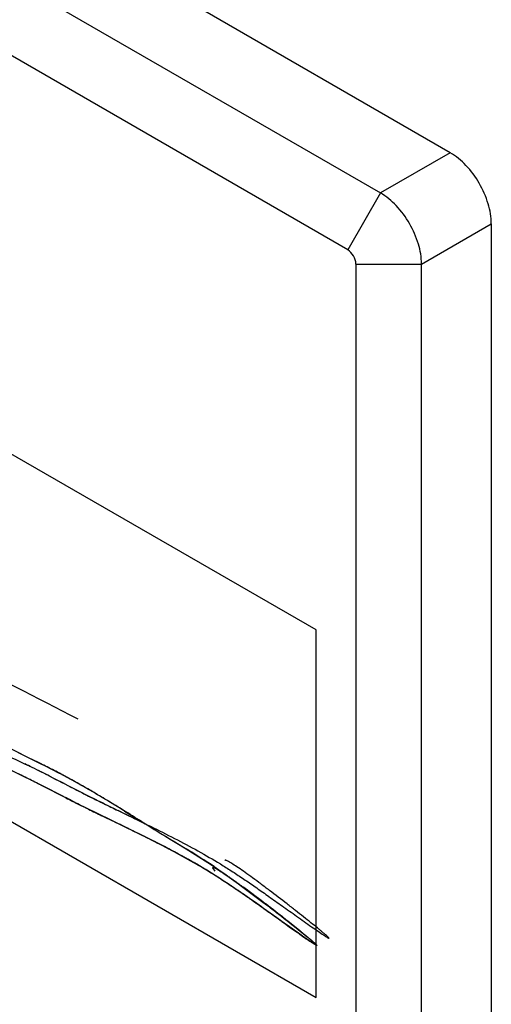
# Model space of a CAD drawing. Header units: inches. Extents: x 3 to 177, y 3 to 114.
# Tile 44 of 95: x 155.284 to 155.497, y 69.877 to 70.323. Entities that reach past the tile are written whole.
import ezdxf

# ---------------------------------------------------------------- set-up
doc = ezdxf.new("R2010")
doc.units = ezdxf.units.IN
doc.header["$LTSCALE"] = 9.973333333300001
doc.header["$MEASUREMENT"] = 0
doc.linetypes.add('DOT', pattern=[0.2, 0.1, -0.1])
doc.layers.get('0').update_dxf_attribs({"linetype": 'CONTINUOUS'})
doc.layers.add('05_ALL_CURVES', color=7, linetype='CONTINUOUS')

msp = doc.modelspace()

# ---------------------------------------------------------------- linework, layer by layer
at = {"color": 7, "linetype": 'Continuous'}
for p, q in [((155.4787661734, 70.262501), (154.959105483, 70.5625204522)), ((154.927554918, 70.5443048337), (155.4472156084, 70.2442853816)), ((155.4323682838, 70.21856891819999), (154.9127075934, 70.5185883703)), ((155.4787661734, 70.262501), (155.4472156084, 70.2442853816)), ((155.4472156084, 70.2442853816), (155.4323682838, 70.21856891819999)), ((155.4657749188, 70.2121398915), (155.4973254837, 70.2303555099)), ((155.4973254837, 70.2303555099), (155.4973254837, 67.5408265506)), ((155.4360801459, 70.21213982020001), (155.4657749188, 70.2121398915)), ((155.4360801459, 70.21213982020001), (155.4360801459, 67.5226108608)), ((155.4657749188, 67.5226109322), (155.4657749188, 70.2121398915)), ((155.2760776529, 69.9949127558), (155.2879092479, 69.9888783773)), ((155.2833555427, 69.99115838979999), (155.2942079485, 69.9857297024)), ((155.2879092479, 69.9888783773), (155.2923435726, 69.98666549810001)), ((155.2923435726, 69.98666549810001), (155.3019465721, 69.9817492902)), ((155.2872318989, 69.9795587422), (155.2864268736, 69.97995941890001)), ((155.2994833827, 69.9794044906), (155.2975776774, 69.9803709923)), ((155.2981355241, 69.98009097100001), (155.3003711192, 69.9789543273)), ((155.3003675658, 69.9789550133), (155.2994833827, 69.9794044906)), ((155.3034883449, 69.9773629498), (155.3003675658, 69.9789550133)), ((155.3059980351, 69.9760800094), (155.3034883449, 69.9773629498)), ((155.3083391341, 69.9748836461), (155.3059980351, 69.9760800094)), ((155.3093116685, 69.9743870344), (155.3083391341, 69.9748836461)), ((155.3104713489, 69.97379523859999), (155.3093116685, 69.9743870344)), ((155.2998851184, 69.9731441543), (155.2979205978, 69.9741484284)), ((155.3004302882, 69.9728654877), (155.2998851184, 69.9731441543)), ((155.3049036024, 69.97058071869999), (155.3004302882, 69.9728654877)), ((155.3049136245, 69.970575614), (155.3010528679, 69.9725464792)), ((155.3073085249, 69.96935909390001), (155.3049036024, 69.97058071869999)), ((155.3128762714, 69.972573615), (155.3104713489, 69.97379523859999)), ((155.3129232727, 69.9665394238), (155.3119474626, 69.9670245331)), ((155.3132834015, 69.9663592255), (155.3119519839, 69.9670334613)), ((155.3140105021, 69.966000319), (155.3129232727, 69.9665394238)), ((155.3404649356, 69.9530594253), (155.3132834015, 69.9663592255)), ((155.3151420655, 69.96544081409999), (155.3140105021, 69.966000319)), ((155.3214815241, 69.968274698), (155.3201563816, 69.9689287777)), ((155.3207574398, 69.96862956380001), (155.3408651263, 69.9588112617)), ((155.3220359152, 69.9680017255), (155.3214815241, 69.968274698)), ((155.3262156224, 69.96003006), (155.3211891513, 69.9624757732)), ((155.3317833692, 69.96324458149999), (155.3285462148, 69.9648181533)), ((155.3314489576, 69.9646313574), (155.3431434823, 69.9573978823)), ((155.3330574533, 69.9626260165), (155.3317833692, 69.96324458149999)), ((155.3368504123, 69.9607810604), (155.3330574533, 69.9626260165)), ((155.3294547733, 69.9584562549), (155.3271009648, 69.9596002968)), ((155.3407929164, 69.9588570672), (155.3368504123, 69.9607810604)), ((155.3393285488, 69.95976197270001), (155.3407929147, 69.9588535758)), ((155.3404667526, 69.9530629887), (155.3398007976, 69.9533922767)), ((155.3525841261, 69.9468795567), (155.3404649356, 69.9530594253)), ((155.3408705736, 69.9528689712), (155.3404667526, 69.9530629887)), ((155.3500877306, 69.9531237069), (155.3593257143, 69.9475192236)), ((155.3534371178, 69.9510902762), (155.3561590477, 69.94943715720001)), ((155.3561590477, 69.94943715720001), (155.3593262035, 69.9475189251)), ((155.362749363, 69.9411439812), (155.3525841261, 69.9468795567)), ((155.3593257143, 69.9475192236), (155.3691857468, 69.941291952)), ((155.3723659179, 69.9374006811), (155.3713129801, 69.9389570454)), ((155.3723659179, 69.9374006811), (155.3713203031, 69.93890880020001)), ((155.3719398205, 69.9394591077), (155.3851068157, 69.9301777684)), ((155.3837953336, 69.9311382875), (155.3946699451, 69.9230023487)), ((155.3966051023, 69.9188860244), (155.394421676, 69.92043658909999)), ((155.3996810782, 69.9166990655), (155.3966051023, 69.9188860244)), ((155.4025931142, 69.91462766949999), (155.3996810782, 69.9166990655)), ((155.4028677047, 69.91667056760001), (155.4138270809, 69.90791987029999)), ((155.4106585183, 69.90891530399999), (155.4096575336, 69.9096196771)), ((155.4183371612, 69.903841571), (155.4151776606, 69.9057837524))]:
    msp.add_line(p, q, dxfattribs=at)
for centre, radius, start, end in [((155.0999051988, 69.6068425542), 0.4171382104, 63.8042431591, 64.57036756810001), ((155.0974773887, 69.5936489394), 0.4353906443, 63.813304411, 64.29850840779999), ((155.0756722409, 69.5483837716), 0.4856325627, 63.86266618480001, 64.1229766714), ((154.9724889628, 69.3394217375), 0.7186812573, 63.05616798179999, 63.816506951), ((154.9696120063, 69.3344549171), 0.7244079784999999, 63.39554234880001, 63.7848531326), ((155.0853499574, 69.5699774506), 0.4652650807, 62.48229347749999, 63.3268006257), ((155.0327918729, 69.4691882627), 0.5702809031, 63.54610032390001, 63.861090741), ((154.9619940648, 69.3270946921), 0.7290329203, 63.5755063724, 63.7842259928), ((154.8709372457, 69.14549962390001), 0.9321780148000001, 63.0745897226, 63.4753506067), ((154.8793505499, 69.1547097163), 0.9255433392, 63.13614636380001, 63.3825752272), ((155.1401452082, 69.6756640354), 0.3462184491, 61.20913256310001, 62.44366095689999), ((155.1495415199, 69.69322839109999), 0.3262998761, 61.2722134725, 62.1556950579), ((155.109610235, 69.6206427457), 0.4091441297, 59.7060298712, 61.25427959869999), ((155.1183410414, 69.6363358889), 0.3911862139, 59.96483740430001, 61.18455170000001), ((154.5787487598, 68.5682921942), 1.5791263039, 62.90778887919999, 63.10588845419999), ((155.9061110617, 71.1435883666), 1.3127082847, 242.9526257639, 243.2064491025), ((155.0300600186, 69.4829670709), 0.5681479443, 59.0695309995, 59.99906500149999), ((155.8771358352, 71.0940089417), 1.2607698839, 243.0079226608, 243.167747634), ((155.7663814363, 70.8675765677), 1.0033430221, 243.1283020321, 243.2781830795), ((155.686439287, 70.7091744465), 0.8259115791, 243.2247096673, 243.7197913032), ((155.6958757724, 70.7277060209), 0.8467071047, 243.2837052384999, 243.4575197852), ((155.0132220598, 69.45456884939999), 0.6011623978, 59.03098922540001, 59.75821485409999), ((155.8138535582, 70.9674092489), 1.1138672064, 243.5383174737, 243.689975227), ((154.8515460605, 69.1856190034), 0.914966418, 58.41812510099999, 59.05126886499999), ((154.8625667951, 69.2034620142), 0.8939962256, 58.3668299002, 59.0331958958), ((155.7228167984, 70.7892272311), 0.919146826, 243.1241582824, 243.447884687), ((155.9433667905, 71.239031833), 1.4201057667, 243.7442414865, 244.0159684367), ((156.1063949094, 71.5637413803), 1.7780900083, 243.8243518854, 244.0578739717), ((154.1830764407, 68.0969027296), 2.1925244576, 58.1726722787, 58.43679030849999), ((154.27886535, 67.7967354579), 2.4034922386, 63.9073240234, 64.08039569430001), ((156.187883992, 71.32434501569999), 1.6069007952, 238.1863476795, 238.7153885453), ((156.1073380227, 71.1912057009), 1.4513011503, 238.2267992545, 238.548719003), ((154.7441999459, 68.7481028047), 1.3444192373, 63.7034503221, 63.8849463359), ((155.1979580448, 69.6559168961), 0.3295520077, 63.7874864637, 64.3001337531), ((155.2057592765, 69.6714928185), 0.3121320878, 61.3140362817, 63.80934051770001), ((155.2110615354, 69.6812486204), 0.3010285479, 60.51320574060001, 61.3080618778), ((155.2114202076, 69.681896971), 0.3002876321, 60.33231714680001, 60.51188539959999), ((155.2075848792, 69.6970563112), 0.2928428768, 58.60882861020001, 58.7906660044), ((155.203876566, 69.690987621), 0.2999548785, 58.2150035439, 58.60797218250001), ((155.1918296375, 69.6716296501), 0.3227552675, 56.6668812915, 58.2072330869), ((155.207578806, 69.6751720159), 0.308032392, 59.75164042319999, 60.33060709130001), ((155.1923702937, 69.6493927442), 0.3379631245, 57.999555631, 59.7259420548), ((155.1833261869, 69.6584619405), 0.3384294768, 56.12931626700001, 56.6890910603), ((155.1748270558, 69.6212979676), 0.3710853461, 56.9448738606, 58.00120937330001), ((155.1714418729, 69.6159534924), 0.377411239, 55.8004775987, 56.95669139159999), ((155.0126952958, 69.4241128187), 0.6283248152, 53.34478474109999, 53.6507714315), ((154.9945123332, 69.3995303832), 0.6589011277, 52.4995506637, 53.644269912), ((155.1778669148, 69.6254538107), 0.3659423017, 55.3664454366, 55.79643054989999), ((155.1857901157, 69.6368120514), 0.3520937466, 53.66214752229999, 55.3768696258), ((155.0117621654, 69.4231262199), 0.6296734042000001, 53.03943407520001, 53.3302623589), ((154.9358129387, 69.3220577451), 0.7560977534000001, 52.8330615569, 53.0456300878), ((154.8658450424, 69.2299885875), 0.8717360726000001, 52.1962067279, 52.8242990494), ((154.8522676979, 69.2122812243), 0.8940496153, 51.98632770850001, 52.650151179), ((154.8499194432, 69.209255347), 0.8978797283, 51.9355577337, 52.57106671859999), ((154.865760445, 69.2295317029), 0.8721489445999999, 51.8420704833, 52.2102135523), ((156.5481116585, 71.5230427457), 1.9746421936, 234.54140451, 234.7926652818), ((155.0009928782, 69.4012312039), 0.6535890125, 51.1921056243, 51.86428513), ((155.1224056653, 69.5525141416), 0.4596108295, 51.0250459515, 51.1672234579), ((155.665892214, 70.2718150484), 0.4436670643, 234.8806136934, 235.3448675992), ((155.543801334, 70.0952868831), 0.2290316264, 235.3575004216, 235.8336267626)]:
    msp.add_arc(centre, radius, start, end, dxfattribs=at)
for points, knots in [([(155.4973254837, 70.2303555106), (155.4973254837, 70.23339814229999), (155.4961844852, 70.23981469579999), (155.4922058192, 70.2488301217), (155.4863875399, 70.256783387), (155.4814011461, 70.2609797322), (155.4787661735, 70.2625009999)], [0, 0, 0, 0, 0.2372507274, 0.5000018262, 0.7627527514, 1, 1, 1, 1]), ([(155.4657749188, 70.2121398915), (155.4657749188, 70.2151824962), (155.4646342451, 70.2215991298), (155.4606551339, 70.23061439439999), (155.4548372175, 70.2385679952), (155.4498505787, 70.24276411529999), (155.4472156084, 70.2442853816)], [0, 0, 0, 0, 0.2372480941, 0.5000010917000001, 0.7627534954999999, 1, 1, 1, 1]), ([(155.4360801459, 70.2121398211), (155.4360801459, 70.2134120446), (155.435210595, 70.2159239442), (155.4334699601, 70.2179328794), (155.4323682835, 70.2185689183)], [0, 0, 0, 0, 0.5000243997, 1, 1, 1, 1]), ([(155.3080496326, 69.9689837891), (155.2997979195, 69.9731567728), (155.2875743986, 69.9795528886), (155.271028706, 69.9873630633), (155.2585893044, 69.9924809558), (155.2462135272, 69.99689235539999), (155.2360100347, 70.0000311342), (155.2280605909, 70.0021945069), (155.2223241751, 70.0036230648), (155.2166289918, 70.0049067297), (155.2107088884, 70.00605856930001), (155.2043018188, 70.00706157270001), (155.1986340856, 70.00790159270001), (155.1941577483, 70.0094484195), (155.1910808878, 70.0112561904), (155.1885148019, 70.01396975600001), (155.1868571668, 70.017574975), (155.1859534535, 70.0215408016), (155.1855638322, 70.02630259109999), (155.1863287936, 70.0307503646), (155.1888310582, 70.03382412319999), (155.191291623, 70.0353608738), (155.1942759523, 70.0362445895), (155.1975038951, 70.0367272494), (155.2001996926, 70.0370818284), (155.2021943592, 70.0375064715), (155.2037338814, 70.0379926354), (155.2050977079, 70.03885595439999), (155.2054980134, 70.0403110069), (155.2052607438, 70.0416009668), (155.2045939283, 70.0430737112), (155.2035753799, 70.0447432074), (155.2022695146, 70.0465482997), (155.2002374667, 70.049066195), (155.1975374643, 70.05204828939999), (155.1942817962, 70.0552901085), (155.1911261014, 70.0580457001), (155.1871963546, 70.0609903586), (155.1823059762, 70.0637835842), (155.176300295, 70.0658890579), (155.1703567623, 70.0669945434), (155.1644899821, 70.0673956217), (155.1587316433, 70.0673978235), (155.1531246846, 70.0671940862), (155.1477561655, 70.06654937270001), (155.1427324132, 70.0652875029), (155.1381878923, 70.0631165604), (155.1343278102, 70.0600650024), (155.1307691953, 70.0578364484), (155.1273810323, 70.0568808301), (155.1243687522, 70.0567366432), (155.1209165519, 70.05732926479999), (155.1172343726, 70.058627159), (155.1142312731, 70.06022074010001), (155.1122297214, 70.0618481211), (155.1111327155, 70.0631429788), (155.1105266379, 70.0645912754), (155.1105513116, 70.0661013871), (155.1110014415, 70.0675607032), (155.1119713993, 70.0694524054), (155.1134741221, 70.071585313), (155.115261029, 70.0739577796), (155.1170148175, 70.0760565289), (155.1192733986, 70.07855808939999), (155.1221765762, 70.0815132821), (155.1256264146, 70.0851659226), (155.1292560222, 70.0888041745), (155.1332091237, 70.0921754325), (155.1368743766, 70.09450682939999), (155.1400399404, 70.0959172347), (155.1425419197, 70.0966679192), (155.1450609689, 70.0972871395), (155.1474910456, 70.0981871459), (155.1496844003, 70.0998519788), (155.1511427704, 70.1026140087), (155.1517653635, 70.10606392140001), (155.1516414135, 70.1097845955), (155.1504570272, 70.1133150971), (155.1479121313, 70.11589902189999), (155.1447054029, 70.1175332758), (155.1411667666, 70.1185799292), (155.1375565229, 70.1192589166), (155.1330622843, 70.1199402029), (155.1279033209, 70.1204457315), (155.1221697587, 70.1205331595), (155.1169175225, 70.1201796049), (155.1119365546, 70.1194920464), (155.1070183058, 70.1185806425), (155.1020124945, 70.1175790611), (155.0968821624, 70.1165412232), (155.091682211, 70.1155175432), (155.0864923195, 70.1145560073), (155.0813572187, 70.1137474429), (155.0763138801, 70.1128822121), (155.0713601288, 70.1116099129), (155.0664879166, 70.10959274), (155.0626540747, 70.1070704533), (155.0597569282, 70.10453542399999), (155.0575371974, 70.10252481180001), (155.0552823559, 70.1006413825), (155.052942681, 70.0990909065), (155.0504343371, 70.0980902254), (155.0476726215, 70.09796609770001), (155.04474945, 70.0990555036), (155.0418545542, 70.101400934), (155.0391364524, 70.1046447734), (155.0369140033, 70.1082371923), (155.035755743, 70.1118450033), (155.0361910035, 70.1150888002), (155.0377237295, 70.1176705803), (155.0397852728, 70.11983749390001), (155.042057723, 70.1218221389), (155.0449024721, 70.1244692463), (155.0480085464, 70.1279105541), (155.0512484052, 70.1321697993), (155.0541931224, 70.1364449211), (155.0571231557, 70.1407064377), (155.0602903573, 70.1448662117), (155.0637709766, 70.1488194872), (155.0675434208, 70.1524116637), (155.0709408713, 70.1549885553), (155.0738061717, 70.1566490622), (155.0759635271, 70.1577901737), (155.0781009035, 70.1590513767), (155.0801807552, 70.16063431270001), (155.082128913, 70.1627283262), (155.0837713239, 70.1653201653), (155.0849394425, 70.1680678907), (155.0850800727, 70.1705379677), (155.08419055, 70.1720206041), (155.0832106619, 70.1728712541), (155.0819608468, 70.173543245), (155.0799007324, 70.1742732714), (155.0769106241, 70.174822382), (155.0730888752, 70.1751351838), (155.0692041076, 70.1752418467), (155.0644639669, 70.1752947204), (155.0592056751, 70.1752462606), (155.0535566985, 70.1749661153), (155.0469954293, 70.1743271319), (155.0389672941, 70.1729327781), (155.0291235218, 70.1708125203), (155.0189816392, 70.1682496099), (155.0089593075, 70.1651958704), (155.0007085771, 70.1627025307), (154.9940660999, 70.1610863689), (154.9890706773, 70.1599580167), (154.9841280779, 70.1585905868), (154.9793132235, 70.1566979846), (154.9755277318, 70.1544643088), (154.9727659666, 70.1521765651), (154.9707436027, 70.1503345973), (154.9686241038, 70.1486724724), (154.9662281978, 70.1474670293), (154.9633626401, 70.1471781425), (154.9601423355, 70.1482523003), (154.9569016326, 70.1505286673), (154.9543295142, 70.15303129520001), (154.9526957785, 70.1552882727), (154.951897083, 70.15689171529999), (154.9516174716, 70.1584354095), (154.9519060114, 70.1603196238), (154.9532835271, 70.1623737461), (154.9554997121, 70.1643375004), (154.9578455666, 70.1661705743), (154.959795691, 70.1681898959), (154.9615091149, 70.1701579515), (154.9636947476, 70.1717744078), (154.9668976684, 70.172553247), (154.9713606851, 70.17224755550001), (154.977582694, 70.170783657), (154.9861213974, 70.1679094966), (154.9975061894, 70.1633757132), (155.0122573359, 70.1569167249), (155.0308887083, 70.14827396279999), (155.0539128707, 70.1371876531), (155.081841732, 70.1234002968), (155.1304301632, 70.0989949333), (155.2072109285, 70.0596993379), (155.2728210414, 70.025741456), (155.3102746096, 70.006305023)], [0, 0, 0, 0, 0.0251572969, 0.0375281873, 0.0497633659, 0.0617360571, 0.0732613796, 0.0787970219, 0.0841487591, 0.0893431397, 0.09467965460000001, 0.1005499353, 0.1070002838, 0.110214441, 0.1133778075, 0.1166199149, 0.1202036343, 0.1240341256, 0.1276249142, 0.1332399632, 0.1356787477, 0.138198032, 0.1410122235, 0.1440845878, 0.1470726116, 0.1484166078, 0.149609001, 0.1515135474, 0.1524232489, 0.1535428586, 0.1550107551, 0.1568061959, 0.1588549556, 0.1610682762, 0.1656062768, 0.1697915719, 0.1735622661, 0.1769936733, 0.1831416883, 0.1887969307, 0.194225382, 0.1995395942, 0.2047734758, 0.2098876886, 0.2147965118, 0.2194588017, 0.2239247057, 0.2283623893, 0.2328447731, 0.2352186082, 0.2378599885, 0.2409807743, 0.2446855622, 0.2484506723, 0.2501583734, 0.2516788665, 0.2530271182, 0.2543277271, 0.2556975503, 0.2571517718, 0.260094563, 0.2627803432, 0.2652341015, 0.2675319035, 0.2719482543, 0.2765024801, 0.2812018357, 0.2859241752, 0.2906120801, 0.2929589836, 0.2953308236, 0.2977060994, 0.3000201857, 0.3023402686, 0.3050163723, 0.3082978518, 0.3117894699, 0.3150696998, 0.3181608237, 0.3213838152, 0.3247734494, 0.328170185, 0.3313721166, 0.3371396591, 0.3422573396, 0.3469548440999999, 0.3514469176, 0.3559293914, 0.3605616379, 0.3653359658, 0.3701697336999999, 0.3749804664, 0.3796944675, 0.38431274, 0.3888983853, 0.393581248, 0.3985934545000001, 0.4012975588, 0.4040511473, 0.4067425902, 0.4092842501, 0.4116609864, 0.4140026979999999, 0.4166280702, 0.4199523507, 0.4240302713, 0.4280974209, 0.4314067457, 0.4341087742, 0.4367185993, 0.4394400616, 0.4422226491, 0.44492648, 0.4500081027, 0.4548093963, 0.4594769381, 0.4641304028, 0.4688784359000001, 0.4736923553, 0.4784443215, 0.4830320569, 0.4852497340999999, 0.4874474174, 0.4896727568, 0.4919948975, 0.4945322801, 0.4974130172, 0.5002886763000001, 0.5026559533, 0.5037322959, 0.5048757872, 0.5061492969, 0.5075709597, 0.5108072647, 0.5143815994, 0.5179999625, 0.5213769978, 0.5272791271, 0.5323031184, 0.5367599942, 0.5452059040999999, 0.5544508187, 0.5641552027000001, 0.5736530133, 0.5829543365, 0.5875969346, 0.5922479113, 0.5968883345, 0.6015354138, 0.6062879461, 0.6087655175, 0.6112811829, 0.6137311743, 0.6160788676, 0.61848101, 0.6213525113, 0.6251024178, 0.6291864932, 0.6310530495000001, 0.6326645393, 0.6340187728, 0.6352512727, 0.6377592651, 0.6405239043, 0.6433168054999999, 0.645843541, 0.6481451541, 0.6504174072, 0.6531089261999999, 0.6569058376, 0.662488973, 0.6704649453, 0.6813953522, 0.6958204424, 0.7142703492, 0.7372701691, 0.7653423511, 0.7990078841, 0.8851989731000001, 1, 1, 1, 1]), ([(155.2684557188, 69.99389043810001), (155.2700689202, 69.9932402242), (155.2765360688, 69.9905631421), (155.2828898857, 69.9876186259), (155.287622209, 69.9853233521)], [0, 0, 0, 0, 0.2485122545, 1, 1, 1, 1]), ([(155.418378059, 69.9038532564), (155.4183779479, 69.9038292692), (155.4182901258, 69.90382633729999), (155.4182142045, 69.9038657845), (155.4180129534, 69.9039521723), (155.4176958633, 69.9041406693), (155.417198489, 69.9044433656), (155.4165748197, 69.90484782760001), (155.4155060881, 69.9055564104), (155.4139306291, 69.9066323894), (155.4118039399, 69.9081097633), (155.4094264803, 69.9097800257), (155.4068904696, 69.9115735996), (155.4034483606, 69.914018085), (155.3992706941, 69.9169924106), (155.3944775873, 69.920399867), (155.3899811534, 69.9235794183), (155.3844429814, 69.9274551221), (155.3778782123, 69.9319430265), (155.370130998, 69.9369493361), (155.362338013, 69.9415922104), (155.3543136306, 69.94600346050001), (155.3460493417, 69.9502897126), (155.3347625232, 69.9559082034), (155.3233430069, 69.9614038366), (155.3119635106, 69.9669935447), (155.3007632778, 69.9726770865), (155.2924208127, 69.9769801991), (155.2868392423, 69.979756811)], [0, 0, 0, 0, 0.0004727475, 0.0010720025, 0.001956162, 0.004618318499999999, 0.0084536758, 0.0133747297, 0.0192882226, 0.0337154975, 0.0509789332, 0.0703197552, 0.09097848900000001, 0.1121953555, 0.1535236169, 0.1920477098, 0.2280962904, 0.2620566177, 0.3252669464, 0.3848091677, 0.4438137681, 0.5040017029, 0.5652490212, 0.6272789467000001, 0.7524731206, 0.8150096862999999, 0.8771383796, 1, 1, 1, 1]), ([(155.3003711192, 69.9789543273), (155.303995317, 69.9771078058), (155.3112634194, 69.973367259), (155.3222646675, 69.9678560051), (155.3333852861, 69.962470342), (155.3444687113, 69.9570827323), (155.3553620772, 69.9516112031), (155.3659181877, 69.9459680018), (155.3744009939, 69.9409628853), (155.3810224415, 69.9367279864), (155.3860781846, 69.9333607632), (155.3913363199, 69.9297474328), (155.3969160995, 69.9258330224), (155.4029352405, 69.9215621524), (155.409341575, 69.9170003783), (155.4147426, 69.9131642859), (155.4187847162, 69.9103384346), (155.4209051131, 69.90888178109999), (155.4222905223, 69.9079644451), (155.4229548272, 69.9075386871), (155.4233795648, 69.9072871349), (155.4236029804, 69.90715880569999), (155.4237738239, 69.9070846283), (155.4238696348, 69.90703554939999), (155.4239606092, 69.9070489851), (155.4239210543, 69.9071409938), (155.4238545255, 69.9072249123), (155.4237291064, 69.90736961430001), (155.4235561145, 69.9075445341), (155.4232271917, 69.9078620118), (155.4226958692, 69.90834284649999), (155.4219202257, 69.9090194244), (155.4209742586, 69.90982287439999), (155.4198705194, 69.91074366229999), (155.4181242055, 69.91218038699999), (155.415640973, 69.9141893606), (155.4123586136, 69.9168049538), (155.4087534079, 69.919642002), (155.4036089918, 69.9236443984), (155.3983672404, 69.9276557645), (155.3931615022, 69.9315605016), (155.3894857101, 69.9342726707), (155.386105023, 69.93671387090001), (155.3831233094, 69.93880521), (155.3806434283, 69.9404614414), (155.3789275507, 69.941527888), (155.3778721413, 69.9420769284), (155.3774035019, 69.9422775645), (155.3771231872, 69.9423382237), (155.3769851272, 69.9423414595), (155.3768852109, 69.9422777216), (155.3768786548, 69.9422055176), (155.3768810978, 69.9421714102)], [0, 0, 0, 0, 0.0602943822, 0.121169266, 0.1823899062, 0.2434535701, 0.3038459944, 0.363083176, 0.4208556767, 0.4497894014, 0.4795865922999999, 0.5108958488, 0.5443607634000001, 0.5806212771, 0.6202990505, 0.6609408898, 0.6788218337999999, 0.6934073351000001, 0.6990741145, 0.7034498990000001, 0.7051059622, 0.7063837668, 0.7072829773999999, 0.7078214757, 0.7080562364, 0.7083421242, 0.7089322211, 0.7098452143, 0.7110770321, 0.712619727, 0.7166007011, 0.7217110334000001, 0.7278709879, 0.7350000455, 0.743017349, 0.7613924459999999, 0.7823472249, 0.8052319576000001, 0.8293967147, 0.8789663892, 0.9030720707, 0.92585923, 0.9466795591, 0.964886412, 0.9798368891, 0.9908985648, 0.9947845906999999, 0.9974916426, 0.9984007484, 0.9990370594, 0.9994931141, 1, 1, 1, 1]), ([(155.3713133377, 69.938957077), (155.3713109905, 69.9389901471), (155.3713166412, 69.9390590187), (155.3714080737, 69.9391239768), (155.371537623, 69.9391255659), (155.3717984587, 69.93907477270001), (155.3722356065, 69.93889431), (155.3732209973, 69.9383923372), (155.3748265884, 69.9374060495), (155.3766520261, 69.9361973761), (155.3783789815, 69.9350100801), (155.3804066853, 69.93358834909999), (155.3844090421, 69.930712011), (155.3904682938, 69.9262112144), (155.3978992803, 69.92054656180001), (155.4040252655, 69.915776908), (155.4085921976, 69.9121590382), (155.4111512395, 69.910104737), (155.4129988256, 69.9086015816), (155.4142111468, 69.9076047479), (155.4152896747, 69.9067065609), (155.4162229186, 69.9059152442), (155.4169996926, 69.90524325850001), (155.4176084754, 69.90469153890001), (155.4180035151, 69.90432516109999), (155.418224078, 69.9040792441), (155.4183278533, 69.9039762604), (155.4184106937, 69.9037723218), (155.4180430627, 69.90393959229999), (155.4177356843, 69.9041143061), (155.4170648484, 69.9045267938), (155.416261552, 69.905053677), (155.4152474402, 69.9057334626), (155.4140848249, 69.9065284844), (155.4127826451, 69.9074292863), (155.4113681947, 69.90841646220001), (155.4093192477, 69.9098555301), (155.4066466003, 69.9117459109), (155.4034082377, 69.91404731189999), (155.3992327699, 69.9170188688), (155.394308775, 69.92052136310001), (155.3887252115, 69.92446564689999), (155.3835001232, 69.9281020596), (155.3785268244, 69.9314801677), (155.3721359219, 69.935679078), (155.3607362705, 69.94267731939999), (155.3435378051, 69.9516778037), (155.3258530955, 69.9601823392), (155.3116152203, 69.9671543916), (155.3045629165, 69.9707516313), (155.3010528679, 69.9725464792)], [0, 0, 0, 0, 0.0005091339, 0.0009604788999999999, 0.0015745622, 0.0024465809, 0.0050434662, 0.008779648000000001, 0.019450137, 0.0339286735, 0.0424138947, 0.0516307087, 0.0719601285, 0.1181010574, 0.16753902, 0.2154512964, 0.2373275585, 0.257013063, 0.2658459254, 0.2739051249, 0.2811154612, 0.287401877, 0.2926895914, 0.2969044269, 0.2999738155, 0.3010578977, 0.3018324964, 0.3024715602, 0.3034123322, 0.3057572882, 0.3095372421, 0.3146251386, 0.3208778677, 0.3281510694, 0.3362999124, 0.3451793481, 0.3546442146, 0.3747492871, 0.3954529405, 0.4156546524, 0.4534524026, 0.4882491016, 0.5206374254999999, 0.5512125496, 0.5805734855, 0.6380663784, 0.7565527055, 0.8784254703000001, 0.9394578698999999, 1, 1, 1, 1]), ([(155.3691857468, 69.941291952), (155.3703695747, 69.9405148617), (155.3757560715, 69.93692560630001), (155.3810326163, 69.933172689), (155.3851068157, 69.9301777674)], [0, 0, 0, 0, 0.2187813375, 1, 1, 1, 1]), ([(155.3713133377, 69.938957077), (155.3713107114, 69.93899407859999), (155.3713212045, 69.9390764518), (155.3714476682, 69.9391333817), (155.3716114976, 69.9391150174), (155.3718326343, 69.9390554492), (155.3721127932, 69.9389440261), (155.3726073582, 69.9387121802), (155.3733578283, 69.9382978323), (155.3744060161, 69.9376627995), (155.3756461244, 69.9368647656), (155.3770608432, 69.9359176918), (155.3792536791, 69.93440650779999), (155.3822957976, 69.9322392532), (155.3877071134, 69.92827834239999), (155.3933775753, 69.9240030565), (155.3991347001, 69.9195795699), (155.4033521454, 69.91629834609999), (155.4072950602, 69.9131920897), (155.4103423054, 69.9107575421), (155.4125373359, 69.908978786), (155.4139650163, 69.9078087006), (155.415220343, 69.9067654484), (155.4162848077, 69.90586311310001), (155.4171451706, 69.90511558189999), (155.4177753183, 69.9045380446), (155.4181628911, 69.9041636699), (155.4183286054, 69.90395682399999), (155.4183781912, 69.9038818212), (155.418378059, 69.9038532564)], [0, 0, 0, 0, 0.0018838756, 0.0036727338, 0.0063357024, 0.0101849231, 0.0152821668, 0.0216230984, 0.0379191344, 0.0587801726, 0.0838616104, 0.1128033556, 0.1452386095, 0.2191064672, 0.3024864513, 0.485805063, 0.579745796, 0.6712042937, 0.7571775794, 0.8346628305, 0.869284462, 0.9006587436, 0.9284111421, 0.9521678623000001, 0.971556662, 0.9862091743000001, 0.9957700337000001, 0.9985493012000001, 1, 1, 1, 1]), ([(155.411491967, 69.90982524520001), (155.4120809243, 69.9093487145), (155.4129633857, 69.9086309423), (155.4141357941, 69.9076660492), (155.4150148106, 69.9069353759), (155.415892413, 69.9061962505), (155.4166205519, 69.9055710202), (155.4172002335, 69.9050611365), (155.4176329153, 69.9046687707), (155.4179554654, 69.9043675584), (155.4181693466, 69.9041431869), (155.4182710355, 69.904042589), (155.4183425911, 69.9039525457), (155.4183820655, 69.90390411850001), (155.4183844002, 69.9038462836), (155.4183510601, 69.9038424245), (155.4183371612, 69.903841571)], [0, 0, 0, 0, 0.2476074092, 0.3717731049, 0.4962638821, 0.6211907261, 0.7467713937, 0.8099350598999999, 0.8734950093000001, 0.9376979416, 0.9540734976, 0.9748037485, 0.9844250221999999, 0.9915197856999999, 0.9954488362, 1, 1, 1, 1])]:
    msp.add_open_spline(points, degree=3, knots=knots, dxfattribs=at)
msp.add_open_spline([(155.4183794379, 69.90385320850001), (155.4183791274, 69.9038442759), (155.4183754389, 69.9038368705), (155.4183668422, 69.9038319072)], degree=3, dxfattribs=at)
at = {"layer": '05_ALL_CURVES', "color": 7, "linetype": 'DOT'}
for p, q in [((155.4180467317, 70.0465698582), (154.9516966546, 70.31581110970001)), ((154.9516966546, 70.1494828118), (155.4180467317, 69.8802415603)), ((155.4180467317, 69.8802415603), (155.4180467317, 70.0465698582))]:
    msp.add_line(p, q, dxfattribs=at)

doc.saveas('drawing.dxf')
